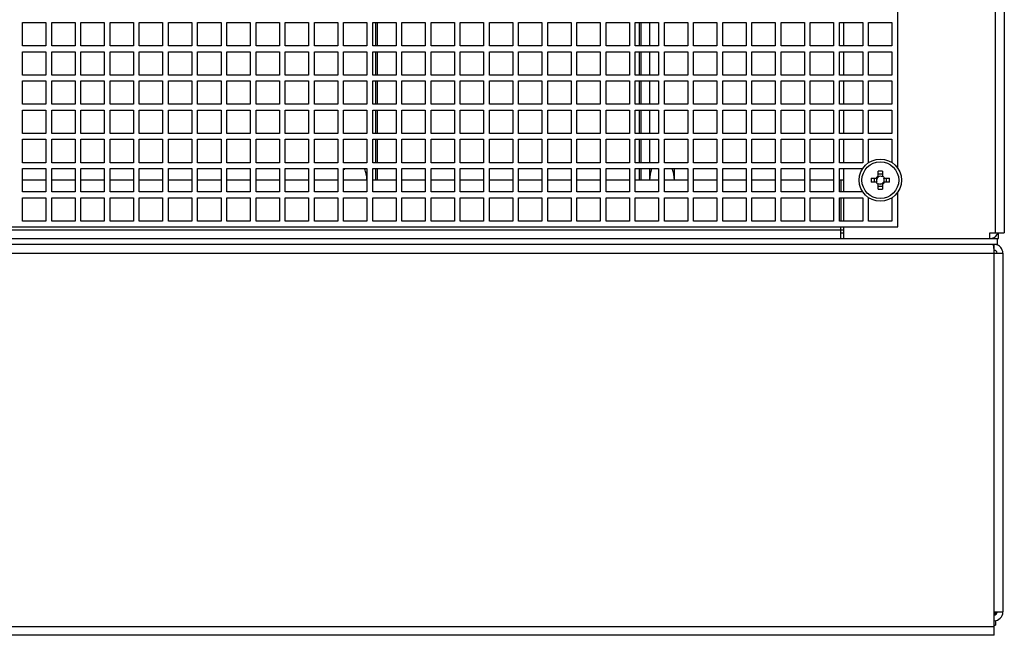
# Model space of a CAD drawing. Header units: millimetres. Extents: x 0 to 2500, y 0 to 2200.
# Tile 61 of 67: x 1604 to 1941, y 1778 to 1989. Entities that reach past the tile are written whole.
import ezdxf

# ---------------------------------------------------------------- set-up
doc = ezdxf.new("R2010")
doc.units = ezdxf.units.MM
doc.header["$LTSCALE"] = 143.407407
doc.layers.add('00_COMPONENTS', color=7, linetype='CONTINUOUS')

msp = doc.modelspace()

# ---------------------------------------------------------------- linework, layer by layer
at = {"layer": '00_COMPONENTS', "color": 7, "linetype": 'CONTINUOUS'}
for p, q in [((1938.24, 1915.53), (1938.24, 2151.51)), ((1941.24, 2150.53), (1941.24, 1915.53)), ((1904.74, 1937.6), (1904.74, 2109.46)), ((1604.74, 1979.53), (1604.74, 1987.53)), ((1604.74, 1987.53), (1612.74, 1987.53)), ((1612.74, 1987.53), (1612.74, 1979.53)), ((1614.74, 1979.53), (1614.74, 1987.53)), ((1614.74, 1987.53), (1622.74, 1987.53)), ((1622.74, 1987.53), (1622.74, 1979.53)), ((1624.74, 1979.53), (1624.74, 1987.53)), ((1624.74, 1987.53), (1632.74, 1987.53)), ((1632.74, 1987.53), (1632.74, 1979.53)), ((1634.74, 1979.53), (1634.74, 1987.53)), ((1634.74, 1987.53), (1642.74, 1987.53)), ((1642.74, 1987.53), (1642.74, 1979.53)), ((1644.74, 1979.53), (1644.74, 1987.53)), ((1644.74, 1987.53), (1652.74, 1987.53)), ((1652.74, 1987.53), (1652.74, 1979.53)), ((1654.74, 1979.53), (1654.74, 1987.53)), ((1654.74, 1987.53), (1662.74, 1987.53)), ((1662.74, 1987.53), (1662.74, 1979.53)), ((1664.74, 1979.53), (1664.74, 1987.53)), ((1664.74, 1987.53), (1672.74, 1987.53)), ((1672.74, 1987.53), (1672.74, 1979.53)), ((1674.74, 1979.53), (1674.74, 1987.53)), ((1674.74, 1987.53), (1682.74, 1987.53)), ((1682.74, 1987.53), (1682.74, 1979.53)), ((1684.74, 1979.53), (1684.74, 1987.53)), ((1684.74, 1987.53), (1692.74, 1987.53)), ((1692.74, 1987.53), (1692.74, 1979.53)), ((1694.74, 1979.53), (1694.74, 1987.53)), ((1694.74, 1987.53), (1702.74, 1987.53)), ((1702.74, 1987.53), (1702.74, 1979.53)), ((1704.74, 1979.53), (1704.74, 1987.53)), ((1704.74, 1987.53), (1712.74, 1987.53)), ((1712.74, 1987.53), (1712.74, 1979.53)), ((1714.74, 1979.53), (1714.74, 1987.53)), ((1714.74, 1987.53), (1722.74, 1987.53)), ((1722.74, 1987.53), (1722.74, 1979.53)), ((1724.74, 1979.53), (1724.74, 1987.53)), ((1724.74, 1987.53), (1732.74, 1987.53)), ((1725.74, 1987.53), (1725.74, 1979.53)), ((1726.24, 1987.53), (1726.24, 1979.53)), ((1732.74, 1987.53), (1732.74, 1979.53)), ((1734.74, 1979.53), (1734.74, 1987.53)), ((1734.74, 1987.53), (1742.74, 1987.53)), ((1742.74, 1987.53), (1742.74, 1979.53)), ((1744.74, 1979.53), (1744.74, 1987.53)), ((1744.74, 1987.53), (1752.74, 1987.53)), ((1752.74, 1987.53), (1752.74, 1979.53)), ((1754.74, 1979.53), (1754.74, 1987.53)), ((1754.74, 1987.53), (1762.74, 1987.53)), ((1762.74, 1987.53), (1762.74, 1979.53)), ((1764.74, 1979.53), (1764.74, 1987.53)), ((1764.74, 1987.53), (1772.74, 1987.53)), ((1772.74, 1987.53), (1772.74, 1979.53)), ((1774.74, 1979.53), (1774.74, 1987.53)), ((1774.74, 1987.53), (1782.74, 1987.53)), ((1782.74, 1987.53), (1782.74, 1979.53)), ((1784.74, 1979.53), (1784.74, 1987.53)), ((1784.74, 1987.53), (1792.74, 1987.53)), ((1792.74, 1987.53), (1792.74, 1979.53)), ((1794.74, 1979.53), (1794.74, 1987.53)), ((1794.74, 1987.53), (1802.74, 1987.53)), ((1802.74, 1987.53), (1802.74, 1979.53)), ((1804.74, 1979.53), (1804.74, 1987.53)), ((1804.74, 1987.53), (1812.74, 1987.53)), ((1812.74, 1987.53), (1812.74, 1979.53)), ((1814.74, 1979.53), (1814.74, 1987.53)), ((1814.74, 1987.53), (1822.74, 1987.53)), ((1816.24, 1979.53), (1816.24, 1987.53)), ((1816.74, 1979.53), (1816.74, 1987.53)), ((1819.74, 1979.53), (1819.74, 1987.53)), ((1822.74, 1987.53), (1822.74, 1979.53)), ((1824.74, 1979.53), (1824.74, 1987.53)), ((1824.74, 1987.53), (1832.74, 1987.53)), ((1832.74, 1987.53), (1832.74, 1979.53)), ((1834.74, 1979.53), (1834.74, 1987.53)), ((1834.74, 1987.53), (1842.74, 1987.53)), ((1842.74, 1987.53), (1842.74, 1979.53)), ((1844.74, 1979.53), (1844.74, 1987.53)), ((1844.74, 1987.53), (1852.74, 1987.53)), ((1852.74, 1987.53), (1852.74, 1979.53)), ((1854.74, 1979.53), (1854.74, 1987.53)), ((1854.74, 1987.53), (1862.74, 1987.53)), ((1862.74, 1987.53), (1862.74, 1979.53)), ((1864.74, 1979.53), (1864.74, 1987.53)), ((1864.74, 1987.53), (1872.74, 1987.53)), ((1872.74, 1987.53), (1872.74, 1979.53)), ((1874.74, 1979.53), (1874.74, 1987.53)), ((1874.74, 1987.53), (1882.74, 1987.53)), ((1882.74, 1987.53), (1882.74, 1979.53)), ((1884.74, 1979.53), (1884.74, 1987.53)), ((1884.74, 1987.53), (1892.74, 1987.53)), ((1886.24, 1979.53), (1886.24, 1987.53)), ((1892.74, 1987.53), (1892.74, 1979.53)), ((1894.74, 1979.53), (1894.74, 1987.53)), ((1894.74, 1987.53), (1902.74, 1987.53)), ((1902.74, 1987.53), (1902.74, 1979.53)), ((1612.74, 1979.53), (1604.74, 1979.53)), ((1622.74, 1979.53), (1614.74, 1979.53)), ((1632.74, 1979.53), (1624.74, 1979.53)), ((1642.74, 1979.53), (1634.74, 1979.53)), ((1652.74, 1979.53), (1644.74, 1979.53)), ((1662.74, 1979.53), (1654.74, 1979.53)), ((1672.74, 1979.53), (1664.74, 1979.53)), ((1682.74, 1979.53), (1674.74, 1979.53)), ((1692.74, 1979.53), (1684.74, 1979.53)), ((1702.74, 1979.53), (1694.74, 1979.53)), ((1712.74, 1979.53), (1704.74, 1979.53)), ((1722.74, 1979.53), (1714.74, 1979.53)), ((1732.74, 1979.53), (1724.74, 1979.53)), ((1742.74, 1979.53), (1734.74, 1979.53)), ((1752.74, 1979.53), (1744.74, 1979.53)), ((1762.74, 1979.53), (1754.74, 1979.53)), ((1772.74, 1979.53), (1764.74, 1979.53)), ((1782.74, 1979.53), (1774.74, 1979.53)), ((1792.74, 1979.53), (1784.74, 1979.53)), ((1802.74, 1979.53), (1794.74, 1979.53)), ((1812.74, 1979.53), (1804.74, 1979.53)), ((1822.74, 1979.53), (1814.74, 1979.53)), ((1832.74, 1979.53), (1824.74, 1979.53)), ((1842.74, 1979.53), (1834.74, 1979.53)), ((1852.74, 1979.53), (1844.74, 1979.53)), ((1862.74, 1979.53), (1854.74, 1979.53)), ((1872.74, 1979.53), (1864.74, 1979.53)), ((1882.74, 1979.53), (1874.74, 1979.53)), ((1892.74, 1979.53), (1884.74, 1979.53)), ((1902.74, 1979.53), (1894.74, 1979.53)), ((1604.74, 1969.53), (1604.74, 1977.53)), ((1604.74, 1977.53), (1612.74, 1977.53)), ((1612.74, 1977.53), (1612.74, 1969.53)), ((1614.74, 1969.53), (1614.74, 1977.53)), ((1614.74, 1977.53), (1622.74, 1977.53)), ((1622.74, 1977.53), (1622.74, 1969.53)), ((1624.74, 1969.53), (1624.74, 1977.53)), ((1624.74, 1977.53), (1632.74, 1977.53)), ((1632.74, 1977.53), (1632.74, 1969.53)), ((1634.74, 1969.53), (1634.74, 1977.53)), ((1634.74, 1977.53), (1642.74, 1977.53)), ((1642.74, 1977.53), (1642.74, 1969.53)), ((1644.74, 1969.53), (1644.74, 1977.53)), ((1644.74, 1977.53), (1652.74, 1977.53)), ((1652.74, 1977.53), (1652.74, 1969.53)), ((1654.74, 1969.53), (1654.74, 1977.53)), ((1654.74, 1977.53), (1662.74, 1977.53)), ((1662.74, 1977.53), (1662.74, 1969.53)), ((1664.74, 1969.53), (1664.74, 1977.53)), ((1664.74, 1977.53), (1672.74, 1977.53)), ((1672.74, 1977.53), (1672.74, 1969.53)), ((1674.74, 1969.53), (1674.74, 1977.53)), ((1674.74, 1977.53), (1682.74, 1977.53)), ((1682.74, 1977.53), (1682.74, 1969.53)), ((1684.74, 1969.53), (1684.74, 1977.53)), ((1684.74, 1977.53), (1692.74, 1977.53)), ((1692.74, 1977.53), (1692.74, 1969.53)), ((1694.74, 1969.53), (1694.74, 1977.53)), ((1694.74, 1977.53), (1702.74, 1977.53)), ((1702.74, 1977.53), (1702.74, 1969.53)), ((1704.74, 1969.53), (1704.74, 1977.53)), ((1704.74, 1977.53), (1712.74, 1977.53)), ((1712.74, 1977.53), (1712.74, 1969.53)), ((1714.74, 1969.53), (1714.74, 1977.53)), ((1714.74, 1977.53), (1722.74, 1977.53)), ((1722.74, 1977.53), (1722.74, 1969.53)), ((1724.74, 1969.53), (1724.74, 1977.53)), ((1724.74, 1977.53), (1732.74, 1977.53)), ((1725.74, 1977.53), (1725.74, 1969.53)), ((1726.24, 1977.53), (1726.24, 1969.53)), ((1732.74, 1977.53), (1732.74, 1969.53)), ((1734.74, 1969.53), (1734.74, 1977.53)), ((1734.74, 1977.53), (1742.74, 1977.53)), ((1742.74, 1977.53), (1742.74, 1969.53)), ((1744.74, 1969.53), (1744.74, 1977.53)), ((1744.74, 1977.53), (1752.74, 1977.53)), ((1752.74, 1977.53), (1752.74, 1969.53)), ((1754.74, 1969.53), (1754.74, 1977.53)), ((1754.74, 1977.53), (1762.74, 1977.53)), ((1762.74, 1977.53), (1762.74, 1969.53)), ((1764.74, 1969.53), (1764.74, 1977.53)), ((1764.74, 1977.53), (1772.74, 1977.53)), ((1772.74, 1977.53), (1772.74, 1969.53)), ((1774.74, 1969.53), (1774.74, 1977.53)), ((1774.74, 1977.53), (1782.74, 1977.53)), ((1782.74, 1977.53), (1782.74, 1969.53)), ((1784.74, 1969.53), (1784.74, 1977.53)), ((1784.74, 1977.53), (1792.74, 1977.53)), ((1792.74, 1977.53), (1792.74, 1969.53)), ((1794.74, 1969.53), (1794.74, 1977.53)), ((1794.74, 1977.53), (1802.74, 1977.53)), ((1802.74, 1977.53), (1802.74, 1969.53)), ((1804.74, 1969.53), (1804.74, 1977.53)), ((1804.74, 1977.53), (1812.74, 1977.53)), ((1812.74, 1977.53), (1812.74, 1969.53)), ((1814.74, 1969.53), (1814.74, 1977.53)), ((1814.74, 1977.53), (1822.74, 1977.53)), ((1816.24, 1969.53), (1816.24, 1977.53)), ((1816.74, 1969.53), (1816.74, 1977.53)), ((1819.74, 1969.53), (1819.74, 1977.53)), ((1822.74, 1977.53), (1822.74, 1969.53)), ((1824.74, 1969.53), (1824.74, 1977.53)), ((1824.74, 1977.53), (1832.74, 1977.53)), ((1832.74, 1977.53), (1832.74, 1969.53)), ((1834.74, 1969.53), (1834.74, 1977.53)), ((1834.74, 1977.53), (1842.74, 1977.53)), ((1842.74, 1977.53), (1842.74, 1969.53)), ((1844.74, 1969.53), (1844.74, 1977.53)), ((1844.74, 1977.53), (1852.74, 1977.53)), ((1852.74, 1977.53), (1852.74, 1969.53)), ((1854.74, 1969.53), (1854.74, 1977.53)), ((1854.74, 1977.53), (1862.74, 1977.53)), ((1862.74, 1977.53), (1862.74, 1969.53)), ((1864.74, 1969.53), (1864.74, 1977.53)), ((1864.74, 1977.53), (1872.74, 1977.53)), ((1872.74, 1977.53), (1872.74, 1969.53)), ((1874.74, 1969.53), (1874.74, 1977.53)), ((1874.74, 1977.53), (1882.74, 1977.53)), ((1882.74, 1977.53), (1882.74, 1969.53)), ((1884.74, 1969.53), (1884.74, 1977.53)), ((1884.74, 1977.53), (1892.74, 1977.53)), ((1886.24, 1969.53), (1886.24, 1977.53)), ((1892.74, 1977.53), (1892.74, 1969.53)), ((1894.74, 1969.53), (1894.74, 1977.53)), ((1894.74, 1977.53), (1902.74, 1977.53)), ((1902.74, 1977.53), (1902.74, 1969.53)), ((1612.74, 1969.53), (1604.74, 1969.53)), ((1622.74, 1969.53), (1614.74, 1969.53)), ((1632.74, 1969.53), (1624.74, 1969.53)), ((1642.74, 1969.53), (1634.74, 1969.53)), ((1652.74, 1969.53), (1644.74, 1969.53)), ((1662.74, 1969.53), (1654.74, 1969.53)), ((1672.74, 1969.53), (1664.74, 1969.53)), ((1682.74, 1969.53), (1674.74, 1969.53)), ((1692.74, 1969.53), (1684.74, 1969.53)), ((1702.74, 1969.53), (1694.74, 1969.53)), ((1712.74, 1969.53), (1704.74, 1969.53)), ((1722.74, 1969.53), (1714.74, 1969.53)), ((1732.74, 1969.53), (1724.74, 1969.53)), ((1742.74, 1969.53), (1734.74, 1969.53)), ((1752.74, 1969.53), (1744.74, 1969.53)), ((1762.74, 1969.53), (1754.74, 1969.53)), ((1772.74, 1969.53), (1764.74, 1969.53)), ((1782.74, 1969.53), (1774.74, 1969.53)), ((1792.74, 1969.53), (1784.74, 1969.53)), ((1802.74, 1969.53), (1794.74, 1969.53)), ((1812.74, 1969.53), (1804.74, 1969.53)), ((1822.74, 1969.53), (1814.74, 1969.53)), ((1832.74, 1969.53), (1824.74, 1969.53)), ((1842.74, 1969.53), (1834.74, 1969.53)), ((1852.74, 1969.53), (1844.74, 1969.53)), ((1862.74, 1969.53), (1854.74, 1969.53)), ((1872.74, 1969.53), (1864.74, 1969.53)), ((1882.74, 1969.53), (1874.74, 1969.53)), ((1892.74, 1969.53), (1884.74, 1969.53)), ((1902.74, 1969.53), (1894.74, 1969.53)), ((1604.74, 1959.53), (1604.74, 1967.53)), ((1604.74, 1967.53), (1612.74, 1967.53)), ((1612.74, 1967.53), (1612.74, 1959.53)), ((1614.74, 1959.53), (1614.74, 1967.53)), ((1614.74, 1967.53), (1622.74, 1967.53)), ((1622.74, 1967.53), (1622.74, 1959.53)), ((1624.74, 1959.53), (1624.74, 1967.53)), ((1624.74, 1967.53), (1632.74, 1967.53)), ((1632.74, 1967.53), (1632.74, 1959.53)), ((1634.74, 1959.53), (1634.74, 1967.53)), ((1634.74, 1967.53), (1642.74, 1967.53)), ((1642.74, 1967.53), (1642.74, 1959.53)), ((1644.74, 1959.53), (1644.74, 1967.53)), ((1644.74, 1967.53), (1652.74, 1967.53)), ((1652.74, 1967.53), (1652.74, 1959.53)), ((1654.74, 1959.53), (1654.74, 1967.53)), ((1654.74, 1967.53), (1662.74, 1967.53)), ((1662.74, 1967.53), (1662.74, 1959.53)), ((1664.74, 1959.53), (1664.74, 1967.53)), ((1664.74, 1967.53), (1672.74, 1967.53)), ((1672.74, 1967.53), (1672.74, 1959.53)), ((1674.74, 1959.53), (1674.74, 1967.53)), ((1674.74, 1967.53), (1682.74, 1967.53)), ((1682.74, 1967.53), (1682.74, 1959.53)), ((1684.74, 1959.53), (1684.74, 1967.53)), ((1684.74, 1967.53), (1692.74, 1967.53)), ((1692.74, 1967.53), (1692.74, 1959.53)), ((1694.74, 1959.53), (1694.74, 1967.53)), ((1694.74, 1967.53), (1702.74, 1967.53)), ((1702.74, 1967.53), (1702.74, 1959.53)), ((1704.74, 1959.53), (1704.74, 1967.53)), ((1704.74, 1967.53), (1712.74, 1967.53)), ((1712.74, 1967.53), (1712.74, 1959.53)), ((1714.74, 1959.53), (1714.74, 1967.53)), ((1714.74, 1967.53), (1722.74, 1967.53)), ((1722.74, 1967.53), (1722.74, 1959.53)), ((1724.74, 1959.53), (1724.74, 1967.53)), ((1724.74, 1967.53), (1732.74, 1967.53)), ((1725.74, 1967.53), (1725.74, 1959.53)), ((1726.24, 1967.53), (1726.24, 1959.53)), ((1732.74, 1967.53), (1732.74, 1959.53)), ((1734.74, 1959.53), (1734.74, 1967.53)), ((1734.74, 1967.53), (1742.74, 1967.53)), ((1742.74, 1967.53), (1742.74, 1959.53)), ((1744.74, 1959.53), (1744.74, 1967.53)), ((1744.74, 1967.53), (1752.74, 1967.53)), ((1752.74, 1967.53), (1752.74, 1959.53)), ((1754.74, 1959.53), (1754.74, 1967.53)), ((1754.74, 1967.53), (1762.74, 1967.53)), ((1762.74, 1967.53), (1762.74, 1959.53)), ((1764.74, 1959.53), (1764.74, 1967.53)), ((1764.74, 1967.53), (1772.74, 1967.53)), ((1772.74, 1967.53), (1772.74, 1959.53)), ((1774.74, 1959.53), (1774.74, 1967.53)), ((1774.74, 1967.53), (1782.74, 1967.53)), ((1782.74, 1967.53), (1782.74, 1959.53)), ((1784.74, 1959.53), (1784.74, 1967.53)), ((1784.74, 1967.53), (1792.74, 1967.53)), ((1792.74, 1967.53), (1792.74, 1959.53)), ((1794.74, 1959.53), (1794.74, 1967.53)), ((1794.74, 1967.53), (1802.74, 1967.53)), ((1802.74, 1967.53), (1802.74, 1959.53)), ((1804.74, 1959.53), (1804.74, 1967.53)), ((1804.74, 1967.53), (1812.74, 1967.53)), ((1812.74, 1967.53), (1812.74, 1959.53)), ((1814.74, 1959.53), (1814.74, 1967.53)), ((1814.74, 1967.53), (1822.74, 1967.53)), ((1816.24, 1959.53), (1816.24, 1967.53)), ((1816.74, 1959.53), (1816.74, 1967.53)), ((1819.74, 1959.53), (1819.74, 1967.53)), ((1822.74, 1967.53), (1822.74, 1959.53)), ((1824.74, 1959.53), (1824.74, 1967.53)), ((1824.74, 1967.53), (1832.74, 1967.53)), ((1832.74, 1967.53), (1832.74, 1959.53)), ((1834.74, 1959.53), (1834.74, 1967.53)), ((1834.74, 1967.53), (1842.74, 1967.53)), ((1842.74, 1967.53), (1842.74, 1959.53)), ((1844.74, 1959.53), (1844.74, 1967.53)), ((1844.74, 1967.53), (1852.74, 1967.53)), ((1852.74, 1967.53), (1852.74, 1959.53)), ((1854.74, 1959.53), (1854.74, 1967.53)), ((1854.74, 1967.53), (1862.74, 1967.53)), ((1862.74, 1967.53), (1862.74, 1959.53)), ((1864.74, 1959.53), (1864.74, 1967.53)), ((1864.74, 1967.53), (1872.74, 1967.53)), ((1872.74, 1967.53), (1872.74, 1959.53)), ((1874.74, 1959.53), (1874.74, 1967.53)), ((1874.74, 1967.53), (1882.74, 1967.53)), ((1882.74, 1967.53), (1882.74, 1959.53)), ((1884.74, 1959.53), (1884.74, 1967.53)), ((1884.74, 1967.53), (1892.74, 1967.53)), ((1886.24, 1959.53), (1886.24, 1967.53)), ((1892.74, 1967.53), (1892.74, 1959.53)), ((1894.74, 1959.53), (1894.74, 1967.53)), ((1894.74, 1967.53), (1902.74, 1967.53)), ((1902.74, 1967.53), (1902.74, 1959.53)), ((1612.74, 1959.53), (1604.74, 1959.53)), ((1604.74, 1949.53), (1604.74, 1957.53)), ((1604.74, 1957.53), (1612.74, 1957.53)), ((1612.74, 1957.53), (1612.74, 1949.53)), ((1622.74, 1959.53), (1614.74, 1959.53)), ((1614.74, 1949.53), (1614.74, 1957.53)), ((1614.74, 1957.53), (1622.74, 1957.53)), ((1622.74, 1957.53), (1622.74, 1949.53)), ((1632.74, 1959.53), (1624.74, 1959.53)), ((1624.74, 1949.53), (1624.74, 1957.53)), ((1624.74, 1957.53), (1632.74, 1957.53)), ((1632.74, 1957.53), (1632.74, 1949.53)), ((1642.74, 1959.53), (1634.74, 1959.53)), ((1634.74, 1949.53), (1634.74, 1957.53)), ((1634.74, 1957.53), (1642.74, 1957.53)), ((1642.74, 1957.53), (1642.74, 1949.53)), ((1652.74, 1959.53), (1644.74, 1959.53)), ((1644.74, 1949.53), (1644.74, 1957.53)), ((1644.74, 1957.53), (1652.74, 1957.53)), ((1652.74, 1957.53), (1652.74, 1949.53)), ((1662.74, 1959.53), (1654.74, 1959.53)), ((1654.74, 1949.53), (1654.74, 1957.53)), ((1654.74, 1957.53), (1662.74, 1957.53)), ((1662.74, 1957.53), (1662.74, 1949.53)), ((1672.74, 1959.53), (1664.74, 1959.53)), ((1664.74, 1949.53), (1664.74, 1957.53)), ((1664.74, 1957.53), (1672.74, 1957.53)), ((1672.74, 1957.53), (1672.74, 1949.53)), ((1682.74, 1959.53), (1674.74, 1959.53)), ((1674.74, 1949.53), (1674.74, 1957.53)), ((1674.74, 1957.53), (1682.74, 1957.53)), ((1682.74, 1957.53), (1682.74, 1949.53)), ((1692.74, 1959.53), (1684.74, 1959.53)), ((1684.74, 1949.53), (1684.74, 1957.53)), ((1684.74, 1957.53), (1692.74, 1957.53)), ((1692.74, 1957.53), (1692.74, 1949.53)), ((1702.74, 1959.53), (1694.74, 1959.53)), ((1694.74, 1949.53), (1694.74, 1957.53)), ((1694.74, 1957.53), (1702.74, 1957.53)), ((1702.74, 1957.53), (1702.74, 1949.53)), ((1712.74, 1959.53), (1704.74, 1959.53)), ((1704.74, 1949.53), (1704.74, 1957.53)), ((1704.74, 1957.53), (1712.74, 1957.53)), ((1712.74, 1957.53), (1712.74, 1949.53)), ((1722.74, 1959.53), (1714.74, 1959.53)), ((1714.74, 1949.53), (1714.74, 1957.53)), ((1714.74, 1957.53), (1722.74, 1957.53)), ((1722.74, 1957.53), (1722.74, 1949.53)), ((1732.74, 1959.53), (1724.74, 1959.53)), ((1724.74, 1949.53), (1724.74, 1957.53)), ((1724.74, 1957.53), (1732.74, 1957.53)), ((1725.74, 1957.53), (1725.74, 1949.53)), ((1726.24, 1957.53), (1726.24, 1949.53)), ((1732.74, 1957.53), (1732.74, 1949.53)), ((1742.74, 1959.53), (1734.74, 1959.53)), ((1734.74, 1949.53), (1734.74, 1957.53)), ((1734.74, 1957.53), (1742.74, 1957.53)), ((1742.74, 1957.53), (1742.74, 1949.53)), ((1752.74, 1959.53), (1744.74, 1959.53)), ((1744.74, 1949.53), (1744.74, 1957.53)), ((1744.74, 1957.53), (1752.74, 1957.53)), ((1752.74, 1957.53), (1752.74, 1949.53)), ((1762.74, 1959.53), (1754.74, 1959.53)), ((1754.74, 1949.53), (1754.74, 1957.53)), ((1754.74, 1957.53), (1762.74, 1957.53)), ((1762.74, 1957.53), (1762.74, 1949.53)), ((1772.74, 1959.53), (1764.74, 1959.53)), ((1764.74, 1949.53), (1764.74, 1957.53)), ((1764.74, 1957.53), (1772.74, 1957.53)), ((1772.74, 1957.53), (1772.74, 1949.53)), ((1782.74, 1959.53), (1774.74, 1959.53)), ((1774.74, 1949.53), (1774.74, 1957.53)), ((1774.74, 1957.53), (1782.74, 1957.53)), ((1782.74, 1957.53), (1782.74, 1949.53)), ((1792.74, 1959.53), (1784.74, 1959.53)), ((1784.74, 1949.53), (1784.74, 1957.53)), ((1784.74, 1957.53), (1792.74, 1957.53)), ((1792.74, 1957.53), (1792.74, 1949.53)), ((1802.74, 1959.53), (1794.74, 1959.53)), ((1794.74, 1949.53), (1794.74, 1957.53)), ((1794.74, 1957.53), (1802.74, 1957.53)), ((1802.74, 1957.53), (1802.74, 1949.53)), ((1812.74, 1959.53), (1804.74, 1959.53)), ((1804.74, 1949.53), (1804.74, 1957.53)), ((1804.74, 1957.53), (1812.74, 1957.53)), ((1812.74, 1957.53), (1812.74, 1949.53)), ((1822.74, 1959.53), (1814.74, 1959.53)), ((1814.74, 1949.53), (1814.74, 1957.53)), ((1814.74, 1957.53), (1822.74, 1957.53)), ((1816.24, 1949.53), (1816.24, 1957.53)), ((1816.74, 1949.53), (1816.74, 1957.53)), ((1819.74, 1949.53), (1819.74, 1957.53)), ((1822.74, 1957.53), (1822.74, 1949.53)), ((1832.74, 1959.53), (1824.74, 1959.53)), ((1824.74, 1949.53), (1824.74, 1957.53)), ((1824.74, 1957.53), (1832.74, 1957.53)), ((1832.74, 1957.53), (1832.74, 1949.53)), ((1842.74, 1959.53), (1834.74, 1959.53)), ((1834.74, 1949.53), (1834.74, 1957.53)), ((1834.74, 1957.53), (1842.74, 1957.53)), ((1842.74, 1957.53), (1842.74, 1949.53)), ((1852.74, 1959.53), (1844.74, 1959.53)), ((1844.74, 1949.53), (1844.74, 1957.53)), ((1844.74, 1957.53), (1852.74, 1957.53)), ((1852.74, 1957.53), (1852.74, 1949.53)), ((1862.74, 1959.53), (1854.74, 1959.53)), ((1854.74, 1949.53), (1854.74, 1957.53)), ((1854.74, 1957.53), (1862.74, 1957.53)), ((1862.74, 1957.53), (1862.74, 1949.53)), ((1872.74, 1959.53), (1864.74, 1959.53)), ((1864.74, 1949.53), (1864.74, 1957.53)), ((1864.74, 1957.53), (1872.74, 1957.53)), ((1872.74, 1957.53), (1872.74, 1949.53)), ((1882.74, 1959.53), (1874.74, 1959.53)), ((1874.74, 1949.53), (1874.74, 1957.53)), ((1874.74, 1957.53), (1882.74, 1957.53)), ((1882.74, 1957.53), (1882.74, 1949.53)), ((1892.74, 1959.53), (1884.74, 1959.53)), ((1884.74, 1949.53), (1884.74, 1957.53)), ((1884.74, 1957.53), (1892.74, 1957.53)), ((1886.24, 1949.53), (1886.24, 1957.53)), ((1892.74, 1957.53), (1892.74, 1949.53)), ((1902.74, 1959.53), (1894.74, 1959.53)), ((1894.74, 1949.53), (1894.74, 1957.53)), ((1894.74, 1957.53), (1902.74, 1957.53)), ((1902.74, 1957.53), (1902.74, 1949.53)), ((1612.74, 1949.53), (1604.74, 1949.53)), ((1604.74, 1939.53), (1604.74, 1947.53)), ((1604.74, 1947.53), (1612.74, 1947.53)), ((1612.74, 1947.53), (1612.74, 1939.53)), ((1622.74, 1949.53), (1614.74, 1949.53)), ((1614.74, 1939.53), (1614.74, 1947.53)), ((1614.74, 1947.53), (1622.74, 1947.53)), ((1622.74, 1947.53), (1622.74, 1939.53)), ((1632.74, 1949.53), (1624.74, 1949.53)), ((1624.74, 1939.53), (1624.74, 1947.53)), ((1624.74, 1947.53), (1632.74, 1947.53)), ((1632.74, 1947.53), (1632.74, 1939.53)), ((1642.74, 1949.53), (1634.74, 1949.53)), ((1634.74, 1939.53), (1634.74, 1947.53)), ((1634.74, 1947.53), (1642.74, 1947.53)), ((1642.74, 1947.53), (1642.74, 1939.53)), ((1652.74, 1949.53), (1644.74, 1949.53)), ((1644.74, 1939.53), (1644.74, 1947.53)), ((1644.74, 1947.53), (1652.74, 1947.53)), ((1652.74, 1947.53), (1652.74, 1939.53)), ((1662.74, 1949.53), (1654.74, 1949.53)), ((1654.74, 1939.53), (1654.74, 1947.53)), ((1654.74, 1947.53), (1662.74, 1947.53)), ((1662.74, 1947.53), (1662.74, 1939.53)), ((1672.74, 1949.53), (1664.74, 1949.53)), ((1664.74, 1939.53), (1664.74, 1947.53)), ((1664.74, 1947.53), (1672.74, 1947.53)), ((1672.74, 1947.53), (1672.74, 1939.53)), ((1682.74, 1949.53), (1674.74, 1949.53)), ((1674.74, 1939.53), (1674.74, 1947.53)), ((1674.74, 1947.53), (1682.74, 1947.53)), ((1682.74, 1947.53), (1682.74, 1939.53)), ((1692.74, 1949.53), (1684.74, 1949.53)), ((1684.74, 1939.53), (1684.74, 1947.53)), ((1684.74, 1947.53), (1692.74, 1947.53)), ((1692.74, 1947.53), (1692.74, 1939.53)), ((1702.74, 1949.53), (1694.74, 1949.53)), ((1694.74, 1939.53), (1694.74, 1947.53)), ((1694.74, 1947.53), (1702.74, 1947.53)), ((1702.74, 1947.53), (1702.74, 1939.53)), ((1712.74, 1949.53), (1704.74, 1949.53)), ((1704.74, 1939.53), (1704.74, 1947.53)), ((1704.74, 1947.53), (1712.74, 1947.53)), ((1712.74, 1947.53), (1712.74, 1939.53)), ((1722.74, 1949.53), (1714.74, 1949.53)), ((1714.74, 1939.53), (1714.74, 1947.53)), ((1714.74, 1947.53), (1722.74, 1947.53)), ((1722.74, 1947.53), (1722.74, 1939.53)), ((1732.74, 1949.53), (1724.74, 1949.53)), ((1724.74, 1939.53), (1724.74, 1947.53)), ((1724.74, 1947.53), (1732.74, 1947.53)), ((1725.74, 1947.53), (1725.74, 1939.53)), ((1726.24, 1947.53), (1726.24, 1939.53)), ((1732.74, 1947.53), (1732.74, 1939.53)), ((1742.74, 1949.53), (1734.74, 1949.53)), ((1734.74, 1939.53), (1734.74, 1947.53)), ((1734.74, 1947.53), (1742.74, 1947.53)), ((1742.74, 1947.53), (1742.74, 1939.53)), ((1752.74, 1949.53), (1744.74, 1949.53)), ((1744.74, 1939.53), (1744.74, 1947.53)), ((1744.74, 1947.53), (1752.74, 1947.53)), ((1752.74, 1947.53), (1752.74, 1939.53)), ((1762.74, 1949.53), (1754.74, 1949.53)), ((1754.74, 1939.53), (1754.74, 1947.53)), ((1754.74, 1947.53), (1762.74, 1947.53)), ((1762.74, 1947.53), (1762.74, 1939.53)), ((1772.74, 1949.53), (1764.74, 1949.53)), ((1764.74, 1939.53), (1764.74, 1947.53)), ((1764.74, 1947.53), (1772.74, 1947.53)), ((1772.74, 1947.53), (1772.74, 1939.53)), ((1782.74, 1949.53), (1774.74, 1949.53)), ((1774.74, 1939.53), (1774.74, 1947.53)), ((1774.74, 1947.53), (1782.74, 1947.53)), ((1782.74, 1947.53), (1782.74, 1939.53)), ((1792.74, 1949.53), (1784.74, 1949.53)), ((1784.74, 1939.53), (1784.74, 1947.53)), ((1784.74, 1947.53), (1792.74, 1947.53)), ((1792.74, 1947.53), (1792.74, 1939.53)), ((1802.74, 1949.53), (1794.74, 1949.53)), ((1794.74, 1939.53), (1794.74, 1947.53)), ((1794.74, 1947.53), (1802.74, 1947.53)), ((1802.74, 1947.53), (1802.74, 1939.53)), ((1812.74, 1949.53), (1804.74, 1949.53)), ((1804.74, 1939.53), (1804.74, 1947.53)), ((1804.74, 1947.53), (1812.74, 1947.53)), ((1812.74, 1947.53), (1812.74, 1939.53)), ((1822.74, 1949.53), (1814.74, 1949.53)), ((1814.74, 1939.53), (1814.74, 1947.53)), ((1814.74, 1947.53), (1822.74, 1947.53)), ((1816.24, 1939.53), (1816.24, 1947.53)), ((1816.74, 1939.53), (1816.74, 1947.53)), ((1819.74, 1939.53), (1819.74, 1947.53)), ((1822.74, 1947.53), (1822.74, 1939.53)), ((1832.74, 1949.53), (1824.74, 1949.53)), ((1824.74, 1939.53), (1824.74, 1947.53)), ((1824.74, 1947.53), (1832.74, 1947.53)), ((1832.74, 1947.53), (1832.74, 1939.53)), ((1842.74, 1949.53), (1834.74, 1949.53)), ((1834.74, 1939.53), (1834.74, 1947.53)), ((1834.74, 1947.53), (1842.74, 1947.53)), ((1842.74, 1947.53), (1842.74, 1939.53)), ((1852.74, 1949.53), (1844.74, 1949.53)), ((1844.74, 1939.53), (1844.74, 1947.53)), ((1844.74, 1947.53), (1852.74, 1947.53)), ((1852.74, 1947.53), (1852.74, 1939.53)), ((1862.74, 1949.53), (1854.74, 1949.53)), ((1854.74, 1939.53), (1854.74, 1947.53)), ((1854.74, 1947.53), (1862.74, 1947.53)), ((1862.74, 1947.53), (1862.74, 1939.53)), ((1872.74, 1949.53), (1864.74, 1949.53)), ((1864.74, 1939.53), (1864.74, 1947.53)), ((1864.74, 1947.53), (1872.74, 1947.53)), ((1872.74, 1947.53), (1872.74, 1939.53)), ((1882.74, 1949.53), (1874.74, 1949.53)), ((1874.74, 1939.53), (1874.74, 1947.53)), ((1874.74, 1947.53), (1882.74, 1947.53)), ((1882.74, 1947.53), (1882.74, 1939.53)), ((1892.74, 1949.53), (1884.74, 1949.53)), ((1884.74, 1939.53), (1884.74, 1947.53)), ((1884.74, 1947.53), (1892.74, 1947.53)), ((1886.24, 1939.53), (1886.24, 1947.53)), ((1892.74, 1947.53), (1892.74, 1939.53)), ((1902.74, 1949.53), (1894.74, 1949.53)), ((1894.74, 1939.53), (1894.74, 1947.53)), ((1894.74, 1947.53), (1902.74, 1947.53)), ((1902.74, 1947.53), (1902.74, 1939.53)), ((1612.74, 1939.53), (1604.74, 1939.53)), ((1604.74, 1929.53), (1604.74, 1937.53)), ((1604.74, 1937.53), (1612.74, 1937.53)), ((1612.74, 1937.53), (1612.74, 1929.53)), ((1622.74, 1939.53), (1614.74, 1939.53)), ((1614.74, 1929.53), (1614.74, 1937.53)), ((1614.74, 1937.53), (1622.74, 1937.53)), ((1622.74, 1937.53), (1622.74, 1929.53)), ((1632.74, 1939.53), (1624.74, 1939.53)), ((1624.74, 1929.53), (1624.74, 1937.53)), ((1624.74, 1937.53), (1632.74, 1937.53)), ((1632.74, 1937.53), (1632.74, 1929.53)), ((1642.74, 1939.53), (1634.74, 1939.53)), ((1634.74, 1929.53), (1634.74, 1937.53)), ((1634.74, 1937.53), (1642.74, 1937.53)), ((1642.74, 1937.53), (1642.74, 1929.53)), ((1652.74, 1939.53), (1644.74, 1939.53)), ((1644.74, 1929.53), (1644.74, 1937.53)), ((1644.74, 1937.53), (1652.74, 1937.53)), ((1652.74, 1937.53), (1652.74, 1929.53)), ((1662.74, 1939.53), (1654.74, 1939.53)), ((1654.74, 1929.53), (1654.74, 1937.53)), ((1654.74, 1937.53), (1662.74, 1937.53)), ((1662.74, 1937.53), (1662.74, 1929.53)), ((1672.74, 1939.53), (1664.74, 1939.53)), ((1664.74, 1929.53), (1664.74, 1937.53)), ((1664.74, 1937.53), (1672.74, 1937.53)), ((1672.74, 1937.53), (1672.74, 1929.53)), ((1682.74, 1939.53), (1674.74, 1939.53)), ((1674.74, 1929.53), (1674.74, 1937.53)), ((1674.74, 1937.53), (1682.74, 1937.53)), ((1682.74, 1937.53), (1682.74, 1929.53)), ((1692.74, 1939.53), (1684.74, 1939.53)), ((1684.74, 1929.53), (1684.74, 1937.53)), ((1684.74, 1937.53), (1692.74, 1937.53)), ((1692.74, 1937.53), (1692.74, 1929.53)), ((1702.74, 1939.53), (1694.74, 1939.53)), ((1694.74, 1929.53), (1694.74, 1937.53)), ((1694.74, 1937.53), (1702.74, 1937.53)), ((1702.74, 1937.53), (1702.74, 1929.53)), ((1712.74, 1939.53), (1704.74, 1939.53)), ((1704.74, 1929.53), (1704.74, 1937.53)), ((1704.74, 1937.53), (1712.74, 1937.53)), ((1712.74, 1937.53), (1712.74, 1929.53)), ((1722.74, 1939.53), (1714.74, 1939.53)), ((1714.74, 1929.53), (1714.74, 1937.53)), ((1714.74, 1937.53), (1722.74, 1937.53)), ((1722.74, 1937.53), (1722.74, 1929.53)), ((1732.74, 1939.53), (1724.74, 1939.53)), ((1724.74, 1929.53), (1724.74, 1937.53)), ((1724.74, 1937.53), (1732.74, 1937.53)), ((1725.74, 1937.53), (1725.74, 1933.53)), ((1726.24, 1937.53), (1726.24, 1933.53)), ((1732.74, 1937.53), (1732.74, 1929.53)), ((1742.74, 1939.53), (1734.74, 1939.53)), ((1734.74, 1929.53), (1734.74, 1937.53)), ((1734.74, 1937.53), (1742.74, 1937.53)), ((1742.74, 1937.53), (1742.74, 1929.53)), ((1752.74, 1939.53), (1744.74, 1939.53)), ((1744.74, 1929.53), (1744.74, 1937.53)), ((1744.74, 1937.53), (1752.74, 1937.53)), ((1752.74, 1937.53), (1752.74, 1929.53)), ((1762.74, 1939.53), (1754.74, 1939.53)), ((1754.74, 1929.53), (1754.74, 1937.53)), ((1754.74, 1937.53), (1762.74, 1937.53)), ((1762.74, 1937.53), (1762.74, 1929.53)), ((1772.74, 1939.53), (1764.74, 1939.53)), ((1764.74, 1929.53), (1764.74, 1937.53)), ((1764.74, 1937.53), (1772.74, 1937.53)), ((1772.74, 1937.53), (1772.74, 1929.53)), ((1782.74, 1939.53), (1774.74, 1939.53)), ((1774.74, 1929.53), (1774.74, 1937.53)), ((1774.74, 1937.53), (1782.74, 1937.53)), ((1782.74, 1937.53), (1782.74, 1929.53)), ((1792.74, 1939.53), (1784.74, 1939.53)), ((1784.74, 1929.53), (1784.74, 1937.53)), ((1784.74, 1937.53), (1792.74, 1937.53)), ((1792.74, 1937.53), (1792.74, 1929.53)), ((1802.74, 1939.53), (1794.74, 1939.53)), ((1794.74, 1929.53), (1794.74, 1937.53)), ((1794.74, 1937.53), (1802.74, 1937.53)), ((1802.74, 1937.53), (1802.74, 1929.53)), ((1812.74, 1939.53), (1804.74, 1939.53)), ((1804.74, 1929.53), (1804.74, 1937.53)), ((1804.74, 1937.53), (1812.74, 1937.53)), ((1812.74, 1937.53), (1812.74, 1929.53)), ((1822.74, 1939.53), (1814.74, 1939.53)), ((1814.74, 1929.53), (1814.74, 1937.53)), ((1814.74, 1937.53), (1822.74, 1937.53)), ((1816.24, 1933.53), (1816.24, 1937.53)), ((1816.74, 1933.53), (1816.74, 1937.53)), ((1819.74, 1933.53), (1819.74, 1937.53)), ((1822.74, 1937.53), (1822.74, 1929.53)), ((1832.74, 1939.53), (1824.74, 1939.53)), ((1824.74, 1929.53), (1824.74, 1937.53)), ((1824.74, 1937.53), (1832.74, 1937.53)), ((1828.14, 1933.53), (1828.14, 1937.53)), ((1832.74, 1937.53), (1832.74, 1929.53)), ((1842.74, 1939.53), (1834.74, 1939.53)), ((1834.74, 1929.53), (1834.74, 1937.53)), ((1834.74, 1937.53), (1842.74, 1937.53)), ((1842.74, 1937.53), (1842.74, 1929.53)), ((1852.74, 1939.53), (1844.74, 1939.53)), ((1844.74, 1929.53), (1844.74, 1937.53)), ((1844.74, 1937.53), (1852.74, 1937.53)), ((1852.74, 1937.53), (1852.74, 1929.53)), ((1862.74, 1939.53), (1854.74, 1939.53)), ((1854.74, 1929.53), (1854.74, 1937.53)), ((1854.74, 1937.53), (1862.74, 1937.53)), ((1862.74, 1937.53), (1862.74, 1929.53)), ((1872.74, 1939.53), (1864.74, 1939.53)), ((1864.74, 1929.53), (1864.74, 1937.53)), ((1864.74, 1937.53), (1872.74, 1937.53)), ((1872.74, 1937.53), (1872.74, 1929.53)), ((1882.74, 1939.53), (1874.74, 1939.53)), ((1874.74, 1929.53), (1874.74, 1937.53)), ((1874.74, 1937.53), (1882.74, 1937.53)), ((1882.74, 1937.53), (1882.74, 1929.53)), ((1892.74, 1939.53), (1884.74, 1939.53)), ((1884.74, 1929.53), (1884.74, 1937.53)), ((1884.74, 1937.53), (1892.74, 1937.53)), ((1886.24, 1929.53), (1886.24, 1937.53)), ((1895.62, 1934.24), (1897.31, 1934.24)), ((1896.63, 1934.24), (1896.63, 1932.82)), ((1897.4, 1934.24), (1897.58, 1934.24)), ((1898.03, 1934.69), (1898.03, 1936.65)), ((1899.45, 1935.64), (1898.03, 1935.64)), ((1899.45, 1936.65), (1899.45, 1934.96)), ((1899.45, 1934.87), (1899.45, 1934.69)), ((1899.9, 1934.24), (1901.85, 1934.24)), ((1900.84, 1932.82), (1900.84, 1934.24)), ((1612.74, 1933.53), (1604.74, 1933.53)), ((1622.74, 1933.53), (1614.74, 1933.53)), ((1632.74, 1933.53), (1624.74, 1933.53)), ((1642.74, 1933.53), (1634.74, 1933.53)), ((1652.74, 1933.53), (1644.74, 1933.53)), ((1662.74, 1933.53), (1654.74, 1933.53)), ((1672.74, 1933.53), (1664.74, 1933.53)), ((1682.74, 1933.53), (1674.74, 1933.53)), ((1692.74, 1933.53), (1684.74, 1933.53)), ((1702.74, 1933.53), (1694.74, 1933.53)), ((1712.74, 1933.53), (1704.74, 1933.53)), ((1722.74, 1933.53), (1714.74, 1933.53)), ((1732.74, 1933.53), (1724.74, 1933.53)), ((1742.74, 1933.53), (1734.74, 1933.53)), ((1752.74, 1933.53), (1744.74, 1933.53)), ((1762.74, 1933.53), (1754.74, 1933.53)), ((1772.74, 1933.53), (1764.74, 1933.53)), ((1782.74, 1933.53), (1774.74, 1933.53)), ((1792.74, 1933.53), (1784.74, 1933.53)), ((1802.74, 1933.53), (1794.74, 1933.53)), ((1812.74, 1933.53), (1804.74, 1933.53)), ((1822.74, 1933.53), (1814.74, 1933.53)), ((1832.74, 1933.53), (1824.74, 1933.53)), ((1842.74, 1933.53), (1834.74, 1933.53)), ((1852.74, 1933.53), (1844.74, 1933.53)), ((1862.74, 1933.53), (1854.74, 1933.53)), ((1872.74, 1933.53), (1864.74, 1933.53)), ((1882.74, 1933.53), (1874.74, 1933.53)), ((1886.24, 1933.53), (1884.74, 1933.53)), ((1885.24, 1933.53), (1885.24, 1929.53)), ((1897.58, 1932.82), (1895.62, 1932.82)), ((1898.03, 1932.2), (1898.03, 1932.38)), ((1898.03, 1930.42), (1898.03, 1932.11)), ((1898.03, 1931.43), (1899.45, 1931.43)), ((1899.45, 1932.38), (1899.45, 1930.42)), ((1900.07, 1932.82), (1899.9, 1932.82)), ((1901.85, 1932.82), (1900.16, 1932.82)), ((1612.74, 1929.53), (1604.74, 1929.53)), ((1604.74, 1919.53), (1604.74, 1927.53)), ((1604.74, 1927.53), (1612.74, 1927.53)), ((1612.74, 1927.53), (1612.74, 1919.53)), ((1622.74, 1929.53), (1614.74, 1929.53)), ((1614.74, 1919.53), (1614.74, 1927.53)), ((1614.74, 1927.53), (1622.74, 1927.53)), ((1622.74, 1927.53), (1622.74, 1919.53)), ((1632.74, 1929.53), (1624.74, 1929.53)), ((1624.74, 1919.53), (1624.74, 1927.53)), ((1624.74, 1927.53), (1632.74, 1927.53)), ((1632.74, 1927.53), (1632.74, 1919.53)), ((1642.74, 1929.53), (1634.74, 1929.53)), ((1634.74, 1919.53), (1634.74, 1927.53)), ((1634.74, 1927.53), (1642.74, 1927.53)), ((1642.74, 1927.53), (1642.74, 1919.53)), ((1652.74, 1929.53), (1644.74, 1929.53)), ((1644.74, 1919.53), (1644.74, 1927.53)), ((1644.74, 1927.53), (1652.74, 1927.53)), ((1652.74, 1927.53), (1652.74, 1919.53)), ((1662.74, 1929.53), (1654.74, 1929.53)), ((1654.74, 1919.53), (1654.74, 1927.53)), ((1654.74, 1927.53), (1662.74, 1927.53)), ((1662.74, 1927.53), (1662.74, 1919.53)), ((1672.74, 1929.53), (1664.74, 1929.53)), ((1664.74, 1919.53), (1664.74, 1927.53)), ((1664.74, 1927.53), (1672.74, 1927.53)), ((1672.74, 1927.53), (1672.74, 1919.53)), ((1682.74, 1929.53), (1674.74, 1929.53)), ((1674.74, 1919.53), (1674.74, 1927.53)), ((1674.74, 1927.53), (1682.74, 1927.53)), ((1682.74, 1927.53), (1682.74, 1919.53)), ((1692.74, 1929.53), (1684.74, 1929.53)), ((1684.74, 1919.53), (1684.74, 1927.53)), ((1684.74, 1927.53), (1692.74, 1927.53)), ((1692.74, 1927.53), (1692.74, 1919.53)), ((1702.74, 1929.53), (1694.74, 1929.53)), ((1694.74, 1919.53), (1694.74, 1927.53)), ((1694.74, 1927.53), (1702.74, 1927.53)), ((1702.74, 1927.53), (1702.74, 1919.53)), ((1712.74, 1929.53), (1704.74, 1929.53)), ((1704.74, 1919.53), (1704.74, 1927.53)), ((1704.74, 1927.53), (1712.74, 1927.53)), ((1712.74, 1927.53), (1712.74, 1919.53)), ((1722.74, 1929.53), (1714.74, 1929.53)), ((1714.74, 1919.53), (1714.74, 1927.53)), ((1714.74, 1927.53), (1722.74, 1927.53)), ((1722.74, 1927.53), (1722.74, 1919.53)), ((1732.74, 1929.53), (1724.74, 1929.53)), ((1724.74, 1919.53), (1724.74, 1927.53)), ((1724.74, 1927.53), (1732.74, 1927.53)), ((1732.74, 1927.53), (1732.74, 1919.53)), ((1742.74, 1929.53), (1734.74, 1929.53)), ((1734.74, 1919.53), (1734.74, 1927.53)), ((1734.74, 1927.53), (1742.74, 1927.53)), ((1742.74, 1927.53), (1742.74, 1919.53)), ((1752.74, 1929.53), (1744.74, 1929.53)), ((1744.74, 1919.53), (1744.74, 1927.53)), ((1744.74, 1927.53), (1752.74, 1927.53)), ((1752.74, 1927.53), (1752.74, 1919.53)), ((1762.74, 1929.53), (1754.74, 1929.53)), ((1754.74, 1919.53), (1754.74, 1927.53)), ((1754.74, 1927.53), (1762.74, 1927.53)), ((1762.74, 1927.53), (1762.74, 1919.53)), ((1772.74, 1929.53), (1764.74, 1929.53)), ((1764.74, 1919.53), (1764.74, 1927.53)), ((1764.74, 1927.53), (1772.74, 1927.53)), ((1772.74, 1927.53), (1772.74, 1919.53)), ((1782.74, 1929.53), (1774.74, 1929.53)), ((1774.74, 1919.53), (1774.74, 1927.53)), ((1774.74, 1927.53), (1782.74, 1927.53)), ((1782.74, 1927.53), (1782.74, 1919.53)), ((1792.74, 1929.53), (1784.74, 1929.53)), ((1784.74, 1919.53), (1784.74, 1927.53)), ((1784.74, 1927.53), (1792.74, 1927.53)), ((1792.74, 1927.53), (1792.74, 1919.53)), ((1802.74, 1929.53), (1794.74, 1929.53)), ((1794.74, 1919.53), (1794.74, 1927.53)), ((1794.74, 1927.53), (1802.74, 1927.53)), ((1802.74, 1927.53), (1802.74, 1919.53)), ((1812.74, 1929.53), (1804.74, 1929.53)), ((1804.74, 1919.53), (1804.74, 1927.53)), ((1804.74, 1927.53), (1812.74, 1927.53)), ((1812.74, 1927.53), (1812.74, 1919.53)), ((1822.74, 1929.53), (1814.74, 1929.53)), ((1814.74, 1919.53), (1814.74, 1927.53)), ((1814.74, 1927.53), (1822.74, 1927.53)), ((1822.74, 1927.53), (1822.74, 1919.53)), ((1832.74, 1929.53), (1824.74, 1929.53)), ((1824.74, 1919.53), (1824.74, 1927.53)), ((1824.74, 1927.53), (1832.74, 1927.53)), ((1832.74, 1927.53), (1832.74, 1919.53)), ((1842.74, 1929.53), (1834.74, 1929.53)), ((1834.74, 1919.53), (1834.74, 1927.53)), ((1834.74, 1927.53), (1842.74, 1927.53)), ((1842.74, 1927.53), (1842.74, 1919.53)), ((1852.74, 1929.53), (1844.74, 1929.53)), ((1844.74, 1919.53), (1844.74, 1927.53)), ((1844.74, 1927.53), (1852.74, 1927.53)), ((1852.74, 1927.53), (1852.74, 1919.53)), ((1862.74, 1929.53), (1854.74, 1929.53)), ((1854.74, 1919.53), (1854.74, 1927.53)), ((1854.74, 1927.53), (1862.74, 1927.53)), ((1862.74, 1927.53), (1862.74, 1919.53)), ((1872.74, 1929.53), (1864.74, 1929.53)), ((1864.74, 1919.53), (1864.74, 1927.53)), ((1864.74, 1927.53), (1872.74, 1927.53)), ((1872.74, 1927.53), (1872.74, 1919.53)), ((1882.74, 1929.53), (1874.74, 1929.53)), ((1874.74, 1919.53), (1874.74, 1927.53)), ((1874.74, 1927.53), (1882.74, 1927.53)), ((1882.74, 1927.53), (1882.74, 1919.53)), ((1892.74, 1929.53), (1884.74, 1929.53)), ((1884.74, 1919.53), (1884.74, 1927.53)), ((1884.74, 1927.53), (1892.74, 1927.53)), ((1885.24, 1927.53), (1885.24, 1919.53)), ((1886.24, 1919.53), (1886.24, 1927.53)), ((1892.74, 1927.53), (1892.74, 1919.53)), ((1894.74, 1919.53), (1894.74, 1927.53)), ((1902.74, 1927.53), (1902.74, 1919.53)), ((1904.74, 1917.53), (1904.74, 1929.46)), ((1382.74, 1917.53), (1904.74, 1917.53)), ((1612.74, 1919.53), (1604.74, 1919.53)), ((1622.74, 1919.53), (1614.74, 1919.53)), ((1632.74, 1919.53), (1624.74, 1919.53)), ((1642.74, 1919.53), (1634.74, 1919.53)), ((1652.74, 1919.53), (1644.74, 1919.53)), ((1662.74, 1919.53), (1654.74, 1919.53)), ((1672.74, 1919.53), (1664.74, 1919.53)), ((1682.74, 1919.53), (1674.74, 1919.53)), ((1692.74, 1919.53), (1684.74, 1919.53)), ((1702.74, 1919.53), (1694.74, 1919.53)), ((1712.74, 1919.53), (1704.74, 1919.53)), ((1722.74, 1919.53), (1714.74, 1919.53)), ((1732.74, 1919.53), (1724.74, 1919.53)), ((1742.74, 1919.53), (1734.74, 1919.53)), ((1752.74, 1919.53), (1744.74, 1919.53)), ((1762.74, 1919.53), (1754.74, 1919.53)), ((1772.74, 1919.53), (1764.74, 1919.53)), ((1782.74, 1919.53), (1774.74, 1919.53)), ((1792.74, 1919.53), (1784.74, 1919.53)), ((1802.74, 1919.53), (1794.74, 1919.53)), ((1812.74, 1919.53), (1804.74, 1919.53)), ((1822.74, 1919.53), (1814.74, 1919.53)), ((1832.74, 1919.53), (1824.74, 1919.53)), ((1842.74, 1919.53), (1834.74, 1919.53)), ((1852.74, 1919.53), (1844.74, 1919.53)), ((1862.74, 1919.53), (1854.74, 1919.53)), ((1872.74, 1919.53), (1864.74, 1919.53)), ((1882.74, 1919.53), (1874.74, 1919.53)), ((1892.74, 1919.53), (1884.74, 1919.53)), ((1885.24, 1913.53), (1885.24, 1917.53)), ((1886.24, 1913.53), (1886.24, 1917.53)), ((1902.74, 1919.53), (1894.74, 1919.53)), ((1401.24, 1916.53), (1886.24, 1916.53)), ((1885.24, 1915.53), (1886.24, 1915.53)), ((1936.24, 1913.53), (1936.24, 1915.53)), ((1936.24, 1915.53), (1941.24, 1915.53)), ((1939.24, 1913.53), (1939.24, 1915.53)), ((1348.24, 1913.53), (1939.24, 1913.53)), ((1938.74, 1911.53), (1348.74, 1911.53)), ((1937.4, 1911.39), (1937.62, 1909.53)), ((1937.74, 1909.53), (1937.74, 1911.53)), ((1938.74, 1913.53), (1938.74, 1911.53)), ((1346.74, 1908.53), (1940.74, 1908.53)), ((1937.62, 1909.53), (1937.7, 1908.89)), ((1937.7, 1908.89), (1937.74, 1908.53)), ((1937.74, 1777.53), (1937.74, 1908.53)), ((1940.74, 1908.53), (1940.74, 1785.53)), ((1937.74, 1785.53), (1940.74, 1785.53)), ((1938.24, 1784.67), (1938.24, 1785.53)), ((1938.24, 1782.53), (1938.24, 1781.03)), ((1349.74, 1780.53), (1937.74, 1780.53)), ((1937.74, 1781.03), (1938.24, 1781.03)), ((1937.74, 1777.53), (1349.74, 1777.53))]:
    msp.add_line(p, q, dxfattribs=at)
for radius in [7.25, 6.3]:
    msp.add_circle((1898.74, 1933.53), radius, dxfattribs=at)
for centre, radius, start, end in [((1731.9, 1931.91), 17.76, 161.5504, 163.0961), ((1704.65, 1931.74), 18.31, 17.7536, 18.438), ((1919.87, 1933.53), 24.27, 178.3233, 181.6767), ((1898.74, 1933.53), 1.59, 116.4993, 153.5007), ((1898.74, 1933.53), 1.36, 148.499, 211.501), ((1898.74, 1933.53), 1.28, 120, 180), ((1898.74, 1912.4), 24.27, 88.3233, 91.6767), ((1898.74, 1933.53), 1.36, 58.499, 121.501), ((1898.74, 1933.53), 1.59, 26.4993, 63.5007), ((1898.74, 1933.53), 1.36, 328.499, 31.501), ((1877.6, 1933.53), 24.27, 358.3233, 1.6767), ((1898.74, 1933.53), 1.59, 206.4993, 243.5007), ((1898.74, 1933.53), 1.36, 238.499, 301.501), ((1898.74, 1933.53), 1.28, 270, 330), ((1898.74, 1933.53), 1.59, 296.4993, 333.5007), ((1898.74, 1954.67), 24.27, 268.3233, 271.6767), ((1936.24, 1916.53), 3, 285.3314, 340.4709), ((1937.74, 1908.53), 3, 0, 81.8916), ((1937.74, 1908.53), 1, 0, 90), ((1937.74, 1785.53), 3, 270, 360), ((1937.74, 1785.53), 1, 270, 353.7707)]:
    msp.add_arc(centre, radius, start, end, dxfattribs=at)
for points in [[(1722.51, 1935.73), (1722.4, 1936.27), (1722.26, 1936.8), (1722.09, 1937.33)], [(1819.74, 1933.53), (1819.74, 1934.89), (1820.02, 1936.25), (1820.45, 1937.53)], [(1828.14, 1933.53), (1828.14, 1934.89), (1827.85, 1936.25), (1827.42, 1937.53)], [(1722.74, 1933.53), (1722.74, 1934.27), (1722.66, 1935.01), (1722.51, 1935.73)]]:
    msp.add_open_spline(points, degree=3, dxfattribs=at)

doc.saveas('drawing.dxf')
